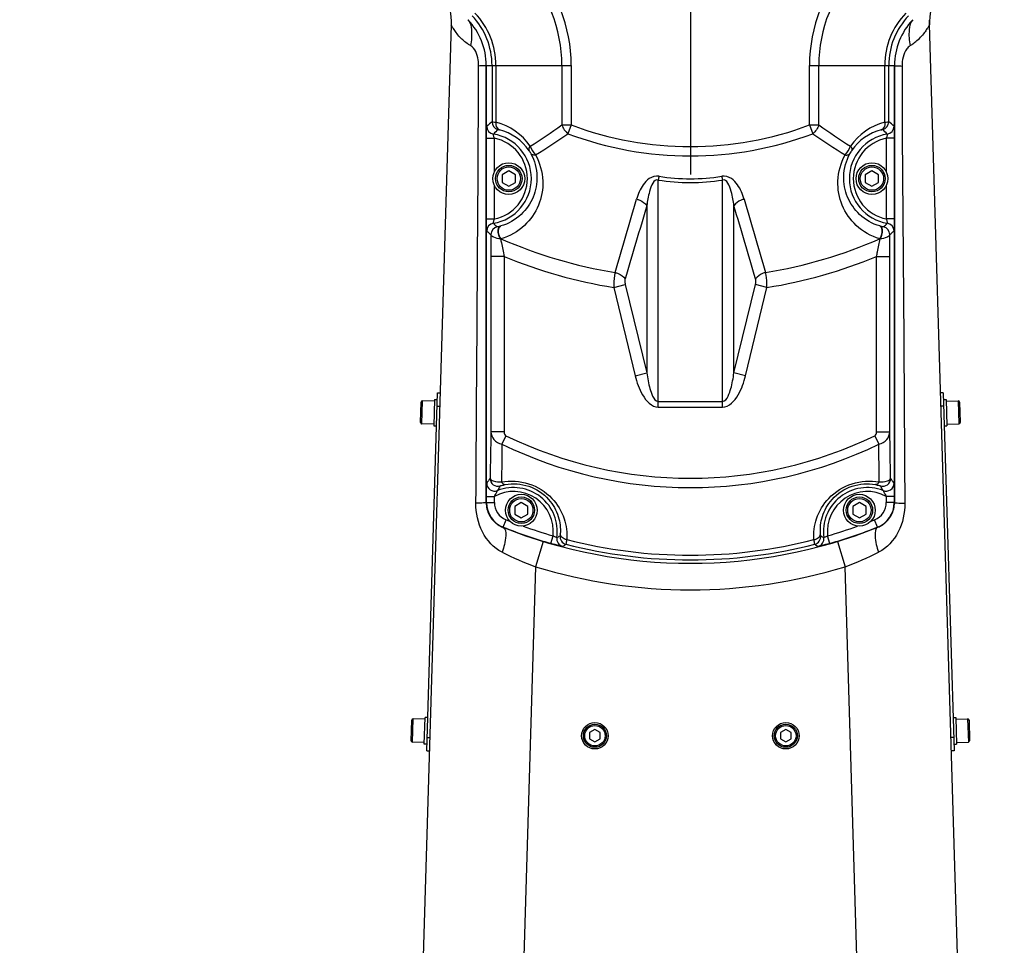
# Model space of a CAD drawing. Header units: millimetres. Extents: x 0 to 63602708652, y -107871309221 to 6308.
# Tile 58 of 74: x 4557 to 4928, y 4546 to 4895. Entities that reach past the tile are written whole.
import ezdxf

# ---------------------------------------------------------------- set-up
doc = ezdxf.new("R2010")
doc.units = ezdxf.units.MM
doc.header["$LTSCALE"] = 490.4625
doc.linetypes.add('CENTER', pattern=[0.6, 0.375, -0.075, 0.075, -0.075])
doc.layers.get('0').update_dxf_attribs({"linetype": 'CONTINUOUS'})
for name, color, linetype in [('10-1运动范围_DXF_CONTINUOUS_LINE', 7, 'CONTINUOUS'), ('204103000004_DXF_DIMENSION', 7, 'CONTINUOUS'), ('304102000114_DXF_AXIS', 7, 'CONTINUOUS'), ('304102000114_DXF_DIMENSION', 7, 'CONTINUOUS'), ('304102000114DXF_CONTINUOUS_LINE', 7, 'CONTINUOUS'), ('304102000115DXF_CONTINUOUS_LINE', 7, 'CONTINUOUS'), ('304103000063_DXF_DIMENSION', 7, 'CONTINUOUS'), ('304105000285DXF_CONTINUOUS_LINE', 7, 'CONTINUOUS'), ('304106000088DXF_CONTINUOUS_LINE', 7, 'CONTINUOUS'), ('501023000017DXF_CONTINUOUS_LINE', 7, 'CONTINUOUS'), ('501023000054DXF_CONTINUOUS_LINE', 7, 'CONTINUOUS'), ('501023000062DXF_CONTINUOUS_LINE', 7, 'CONTINUOUS'), ('504001000006DXF_CONTINUOUS_LINE', 7, 'CONTINUOUS'), ('504021000002DXF_CONTINUOUS_LINE', 7, 'CONTINUOUS')]:
    doc.layers.add(name, color=color, linetype=linetype)
doc.styles.get("Standard").update_dxf_attribs({"font": 'txt', "width": 0.7})
doc.dimstyles.new('DIMSTYLE_1', dxfattribs={"dimtxt": 75, "dimasz": 45, "dimexe": 2, "dimexo": 0.2, "dimgap": 2.5, "dimtad": 0, "dimtih": 1, "dimtoh": 1, "dimdec": 0, "dimdsep": 46, "dimtxsty": 'Standard', "dimblk": '_FILLED', "dimblk1": '_FILLED', "dimblk2": '_FILLED', "dimcen": 0.09, "dimclrt": 5, "dimazin": 2, "dimtfac": 1, "dimtdec": 0, "dimtofl": 0, "dimtmove": 0, "dimatfit": 3, "dimldrblk": '_FILLED', "dimfxl": 0, "dimtolj": 1, "dimarcsym": 0})
doc.dimstyles.new('DIMSTYLE_2', dxfattribs={"dimtxt": 75, "dimasz": 45, "dimexe": 2, "dimexo": 0.2, "dimgap": 2.5, "dimtad": 1, "dimdsep": 46, "dimtxsty": 'Standard', "dimblk": '_FILLED', "dimblk1": '_FILLED', "dimblk2": '_FILLED', "dimcen": 0.09, "dimclrt": 5, "dimazin": 2, "dimtp": 0.01, "dimtm": 0.01, "dimtfac": 1, "dimtofl": 0, "dimtmove": 0, "dimatfit": 3, "dimldrblk": '_FILLED', "dimfxl": 0, "dimtolj": 1, "dimarcsym": 0})
doc.dimstyles.new('DIMSTYLE_3', dxfattribs={"dimtxt": 75, "dimasz": 45, "dimexe": 2, "dimexo": 0.2, "dimgap": 2.5, "dimtad": 1, "dimdec": 0, "dimdsep": 46, "dimtxsty": 'Standard', "dimblk": '_FILLED', "dimblk1": '_FILLED', "dimblk2": '_FILLED', "dimcen": 0.09, "dimclrt": 5, "dimazin": 2, "dimtfac": 1, "dimtdec": 0, "dimtofl": 0, "dimtmove": 0, "dimatfit": 3, "dimldrblk": '_FILLED', "dimfxl": 0, "dimtolj": 1, "dimarcsym": 0})

# ---------------------------------------------------------------- blocks, each defined once
blk = doc.blocks.new('*D1')
at = {"layer": '304103000063_DXF_DIMENSION', "color": 2, "linetype": 'Continuous', "transparency": 16777216}
blk.add_line((4811.21, 5860.03), (6713.99, 5860.03), dxfattribs=at)
blk = doc.blocks.new('_FILLED')
at = {"color": 0, "linetype": 'ByBlock'}
blk.add_solid([(0, 0), (-1, 0.1667), (-1, -0.1667)], dxfattribs=at)
blk = doc.blocks.new('*D7')
at = {"layer": '204103000004_DXF_DIMENSION', "color": 2, "linetype": 'Continuous', "transparency": 16777216}
blk.add_line((4160.07, 5556.45), (6713.99, 5556.45), dxfattribs=at)
blk = doc.blocks.new('*D17')
at = {"layer": '304102000114_DXF_DIMENSION', "color": 2, "linetype": 'Continuous', "transparency": 16777216}
for p, q in [((4669.71, 4975.48), (4082.74, 4975.48)), ((4097.74, 4975.48), (4097.74, 4550.48)), ((4097.74, 4125.48), (4097.74, 4550.48)), ((4579.04, 4125.48), (4082.74, 4125.48))]:
    blk.add_line(p, q, dxfattribs=at)
at = {"layer": '304102000114_DXF_DIMENSION', "color": 2, "linetype": 'Continuous', "transparency": 16777216, "xscale": 45, "yscale": 45, "zscale": 45}
for p, rotation in [((4097.74, 4975.48), 90), ((4097.74, 4125.48), 270)]:
    blk.add_blockref('_FILLED', p, dxfattribs=dict(at, rotation=rotation))
blk = doc.blocks.new('*D19')
at = {"layer": '204103000004_DXF_DIMENSION', "color": 2, "linetype": 'Continuous', "transparency": 16777216}
for p, q in [((3490.16, 5249.78), (3490.16, 2545.47)), ((6544.26, 4123.98), (6544.26, 2545.47)), ((3490.16, 2560.47), (5017.21, 2560.47)), ((6544.26, 2560.47), (5017.21, 2560.47))]:
    blk.add_line(p, q, dxfattribs=at)
at = {"layer": '204103000004_DXF_DIMENSION', "color": 2, "linetype": 'Continuous', "transparency": 16777216, "xscale": 45, "yscale": 45, "zscale": 45, "rotation": 180}
blk.add_blockref('_FILLED', (3490.16, 2560.47), dxfattribs=at)
at = {"layer": '204103000004_DXF_DIMENSION', "color": 2, "linetype": 'Continuous', "transparency": 16777216, "xscale": 45, "yscale": 45, "zscale": 45}
blk.add_blockref('_FILLED', (6544.26, 2560.47), dxfattribs=at)
blk = doc.blocks.new('*D20')
at = {"layer": '204103000004_DXF_DIMENSION', "color": 2, "linetype": 'Continuous', "transparency": 16777216}
for p, q in [((4811.21, 5860.03), (7148.61, 5860.03)), ((7133.61, 5860.03), (7133.61, 4476.65)), ((7133.61, 3093.27), (7133.61, 4476.65)), ((5648.3, 3093.27), (7148.61, 3093.27))]:
    blk.add_line(p, q, dxfattribs=at)
at = {"layer": '204103000004_DXF_DIMENSION', "color": 2, "linetype": 'Continuous', "transparency": 16777216, "xscale": 45, "yscale": 45, "zscale": 45}
for p, rotation in [((7133.61, 5860.03), 90), ((7133.61, 3093.27), 270)]:
    blk.add_blockref('_FILLED', p, dxfattribs=dict(at, rotation=rotation))
blk = doc.blocks.new('*D24')
at = {"layer": '304102000114_DXF_DIMENSION', "color": 2, "linetype": 'Continuous', "transparency": 16777216}
for p, q in [((4509.71, 4494.8), (4509.71, 5977.41)), ((4809.71, 5115.48), (4809.71, 5977.41)), ((4509.71, 5962.41), (4659.71, 5962.41)), ((4809.71, 5962.41), (4659.71, 5962.41))]:
    blk.add_line(p, q, dxfattribs=at)
at = {"layer": '304102000114_DXF_DIMENSION', "color": 2, "linetype": 'Continuous', "transparency": 16777216, "xscale": 45, "yscale": 45, "zscale": 45, "rotation": 180}
blk.add_blockref('_FILLED', (4509.71, 5962.41), dxfattribs=at)
at = {"layer": '304102000114_DXF_DIMENSION', "color": 2, "linetype": 'Continuous', "transparency": 16777216, "xscale": 45, "yscale": 45, "zscale": 45}
blk.add_blockref('_FILLED', (4809.71, 5962.41), dxfattribs=at)

msp = doc.modelspace()

# ---------------------------------------------------------------- linework, layer by layer
at = {"layer": '10-1运动范围_DXF_CONTINUOUS_LINE', "color": 2, "linetype": 'Continuous'}
for centre, radius, start, end in [((4809.937, 4125.478), 1734.548, 349.530236, 139.530236), ((4158.799, 4671.848), 884.604, 341.078849, 139.078849)]:
    msp.add_arc(centre, radius, start, end, dxfattribs=at)
at = {"layer": '304102000114_DXF_AXIS', "color": 7, "linetype": 'CENTER'}
msp.add_line((4809.711, 4975.478), (4809.711, 4836.978), dxfattribs=at)
at = {"layer": '304102000114DXF_CONTINUOUS_LINE', "color": 7, "linetype": 'Continuous'}
msp.add_line((4719.448, 4893.502), (4699.939, 4242.296), dxfattribs=at)
at = {"layer": '304102000114DXF_CONTINUOUS_LINE', "color": 9, "linetype": 'Continuous'}
for p, q in [((4754.247, 4698.709), (4751.343, 4689.14)), ((4865.176, 4698.709), (4868.08, 4689.14)), ((4751.343, 4689.14), (4739.258, 4285.67)), ((4880.166, 4285.669), (4868.08, 4689.14))]:
    msp.add_line(p, q, dxfattribs=at)
at = {"layer": '304102000114DXF_CONTINUOUS_LINE', "color": 7, "linetype": 'Continuous'}
msp.add_lwpolyline([(4919.483, 4242.296), (4899.972, 4893.586), (4899.969, 4893.742), (4899.966, 4893.91), (4899.965, 4894.087), (4899.964, 4894.268), (4899.965, 4894.454), (4899.967, 4894.642), (4899.971, 4894.835), (4899.977, 4895.032), (4899.984, 4895.233), (4899.993, 4895.44)], dxfattribs=at)
msp.add_arc((4924.963, 4894.251), 25, 156.16164, 181.71592, dxfattribs=at)
at = {"layer": '304102000114DXF_CONTINUOUS_LINE', "color": 9, "linetype": 'Continuous'}
for centre, radius, start, end in [((4882.035, 4902.542), 19.979, 311.18656, 318.27711), ((4734.822, 4899.658), 16.165, 236.52027, 240.38559), ((4883.119, 4901.278), 18.313, 301.1392, 304.95593), ((4882.911, 4901.564), 18.667, 304.97661, 311.13962), ((4799.458, 4816.896), 136.516, 243.56348, 249.36256), ((4819.964, 4816.897), 136.517, 290.63747, 296.43649), ((4809.711, 4881.478), 201, 253.11867, 286.88133)]:
    msp.add_arc(centre, radius, start, end, dxfattribs=at)
at = {"layer": '304102000114DXF_CONTINUOUS_LINE', "color": 7, "linetype": 'Continuous'}
msp.add_open_spline([(4717.214, 4904.604), (4718.779, 4901.169), (4719.562, 4897.275), (4719.448, 4893.502)], degree=3, dxfattribs=at)
at = {"layer": '304102000114DXF_CONTINUOUS_LINE', "color": 9, "linetype": 'Continuous'}
for points, knots in [([(4725.796, 4895.389), (4726.714, 4894.428), (4727.43, 4890.852), (4727.173, 4887.587), (4726.834, 4885.604)], [0, 0, 0, 0, 0.397754, 1, 1, 1, 1]), ([(4893.626, 4895.389), (4892.701, 4894.42), (4891.949, 4890.851), (4892.233, 4887.576), (4892.589, 4885.604)], [0, 0, 0, 0, 0.4006605, 1, 1, 1, 1]), ([(4722.773, 4888.845), (4722.274, 4889.381), (4721.435, 4890.333), (4720.371, 4892.069), (4719.889, 4892.498), (4719.458, 4893.654), (4719.448, 4893.502)], [0, 0, 0, 0, 0.3828934, 0.7012308, 0.9204013, 1, 1, 1, 1]), ([(4899.975, 4893.502), (4899.956, 4893.636), (4899.584, 4892.608), (4899.125, 4892.22), (4898.16, 4890.633), (4897.397, 4889.75), (4896.947, 4889.245)], [0, 0, 0, 0, 0.0775394, 0.2936297, 0.6120689, 1, 1, 1, 1]), ([(4729.849, 4877.915), (4729.854, 4878.711), (4729.622, 4881.432), (4728.576, 4884.614), (4726.834, 4885.604)], [0, 0, 0, 0, 0.284497, 1, 1, 1, 1]), ([(4892.589, 4885.604), (4892.086, 4885.301), (4890.141, 4883.152), (4889.56, 4880.144), (4889.573, 4877.915)], [0, 0, 0, 0, 0.2083716, 1, 1, 1, 1]), ([(4732.711, 4878.129), (4732.711, 4877.878), (4731.171, 4878.217), (4730.556, 4877.937), (4729.849, 4877.915)], [0, 0, 0, 0, 0.2617062, 1, 1, 1, 1]), ([(4886.711, 4878.129), (4886.702, 4877.879), (4888.264, 4878.217), (4888.866, 4877.937), (4889.573, 4877.915)], [0, 0, 0, 0, 0.2610234, 1, 1, 1, 1]), ([(4889.573, 4877.915), (4889.536, 4850.455), (4890.191, 4795.535), (4890.43, 4740.614), (4890.601, 4713.153)], [0, 0, 0, 0, 0.4999846, 1, 1, 1, 1]), ([(4732.711, 4713.336), (4732.711, 4713.247), (4732.169, 4713.339), (4731.603, 4713.177), (4730.288, 4713.204), (4729.366, 4713.162), (4728.822, 4713.153)], [0, 0, 0, 0, 0.0679985, 0.2646662, 0.5810489, 1, 1, 1, 1]), ([(4886.711, 4713.336), (4886.711, 4713.247), (4887.253, 4713.339), (4887.82, 4713.177), (4889.134, 4713.204), (4890.057, 4713.162), (4890.601, 4713.153)], [0, 0, 0, 0, 0.0679985, 0.2646662, 0.5810489, 1, 1, 1, 1]), ([(4738.681, 4694.655), (4735.507, 4696.232), (4730.288, 4702.072), (4728.799, 4709.444), (4728.822, 4713.153)], [0, 0, 0, 0, 0.4886466, 1, 1, 1, 1]), ([(4890.601, 4713.153), (4890.624, 4709.444), (4889.135, 4702.072), (4883.916, 4696.232), (4880.742, 4694.655)], [0, 0, 0, 0, 0.5113535, 1, 1, 1, 1]), ([(4739.01, 4704.046), (4740.033, 4703.638), (4740.222, 4699.359), (4739.396, 4696.665), (4738.681, 4694.655)], [0, 0, 0, 0, 0.3404962, 1, 1, 1, 1]), ([(4880.413, 4704.046), (4879.39, 4703.638), (4879.2, 4699.359), (4880.026, 4696.665), (4880.742, 4694.655)], [0, 0, 0, 0, 0.3404962, 1, 1, 1, 1])]:
    msp.add_open_spline(points, degree=3, knots=knots, dxfattribs=at)
for points in [[(4725.905, 4886.175), (4724.76, 4886.931), (4723.707, 4887.841), (4722.773, 4888.845)], [(4728.822, 4713.153), (4729.164, 4768.073), (4729.615, 4822.993), (4729.849, 4877.915)]]:
    msp.add_open_spline(points, degree=3, dxfattribs=at)
at = {"layer": '304102000115DXF_CONTINUOUS_LINE', "color": 7, "linetype": 'Continuous'}
for p, q in [((4732.711, 4713.335), (4732.711, 4878.129)), ((4886.711, 4878.129), (4886.711, 4713.335))]:
    msp.add_line(p, q, dxfattribs=at)
at = {"layer": '304102000115DXF_CONTINUOUS_LINE', "color": 9, "linetype": 'Continuous'}
for p, q in [((4732.711, 4878.129), (4764.784, 4878.129)), ((4734.897, 4878.129), (4734.897, 4856.896)), ((4736.36, 4878.129), (4736.36, 4856.771)), ((4761.248, 4878.129), (4761.247, 4855.699)), ((4764.784, 4878.129), (4764.782, 4855.699)), ((4854.64, 4855.699), (4854.639, 4878.129)), ((4854.639, 4878.129), (4886.711, 4878.129)), ((4858.176, 4855.699), (4858.175, 4878.129)), ((4883.062, 4856.771), (4883.063, 4878.129)), ((4884.526, 4856.896), (4884.526, 4878.129)), ((4761.247, 4855.699), (4764.782, 4855.699)), ((4764.782, 4855.699), (4763.541, 4852.388)), ((4854.64, 4855.699), (4855.882, 4852.388)), ((4854.64, 4855.699), (4858.176, 4855.699)), ((4732.808, 4820.264), (4732.808, 4850.692)), ((4732.808, 4850.692), (4735.808, 4850.692)), ((4735.808, 4838.07), (4735.808, 4850.693)), ((4883.615, 4850.693), (4883.615, 4838.07)), ((4886.614, 4850.692), (4883.615, 4850.692)), ((4886.614, 4850.692), (4886.614, 4820.264)), ((4735.808, 4820.264), (4735.808, 4832.887)), ((4797.598, 4749.37), (4797.598, 4834.96)), ((4821.825, 4749.37), (4821.825, 4834.96)), ((4883.615, 4832.887), (4883.615, 4820.264)), ((4793.268, 4825.264), (4793.268, 4762.258)), ((4826.155, 4762.258), (4826.155, 4825.264)), ((4732.808, 4820.264), (4735.808, 4820.264)), ((4738.239, 4817.625), (4738.096, 4817.584)), ((4881.327, 4817.584), (4881.184, 4817.625)), ((4886.614, 4820.264), (4883.615, 4820.264)), ((4738.273, 4812.818), (4738.118, 4812.798)), ((4881.304, 4812.798), (4881.15, 4812.818)), ((4734.458, 4806.161), (4734.458, 4739.986)), ((4739.458, 4806.161), (4734.458, 4806.161)), ((4739.458, 4806.161), (4739.458, 4739.986)), ((4879.965, 4739.986), (4879.965, 4806.161)), ((4879.965, 4806.161), (4884.964, 4806.161)), ((4884.964, 4739.986), (4884.964, 4806.161)), ((4780.824, 4794.455), (4785.154, 4795.512)), ((4785.154, 4795.512), (4793.268, 4762.258)), ((4826.155, 4762.258), (4834.269, 4795.512)), ((4838.599, 4794.455), (4834.269, 4795.512)), ((4780.824, 4794.455), (4788.938, 4761.201)), ((4830.485, 4761.201), (4838.599, 4794.455)), ((4788.938, 4761.201), (4793.268, 4762.258)), ((4830.485, 4761.201), (4826.155, 4762.258)), ((4797.598, 4751.483), (4821.825, 4751.483)), ((4797.598, 4749.37), (4821.825, 4749.37)), ((4739.458, 4739.986), (4734.458, 4739.986)), ((4879.965, 4739.986), (4884.964, 4739.986)), ((4740.136, 4738.589), (4738.588, 4735.41)), ((4879.287, 4738.589), (4880.835, 4735.41)), ((4732.808, 4713.4), (4732.711, 4713.335)), ((4732.808, 4713.4), (4732.808, 4715.716)), ((4732.808, 4715.716), (4735.808, 4715.716)), ((4732.808, 4713.4), (4735.808, 4713.4)), ((4735.808, 4713.4), (4735.808, 4715.717)), ((4883.615, 4715.716), (4883.615, 4713.4)), ((4886.614, 4715.716), (4883.615, 4715.716)), ((4886.614, 4713.4), (4883.615, 4713.4)), ((4886.614, 4715.716), (4886.614, 4713.4)), ((4886.614, 4713.4), (4886.711, 4713.335)), ((4739.109, 4704.111), (4740.218, 4706.898)), ((4880.314, 4704.111), (4879.204, 4706.898)), ((4739.109, 4704.111), (4739.009, 4704.046)), ((4880.314, 4704.111), (4880.414, 4704.046)), ((4757.09, 4697.971), (4757.916, 4700.854)), ((4862.333, 4697.971), (4861.506, 4700.854))]:
    msp.add_line(p, q, dxfattribs=at)
for centre, radius, start, end in [((4707.711, 4878.129), 53.538, 360, 43.66374), ((4707.711, 4878.129), 57.074, 360, 43.66374), ((4911.711, 4878.129), 57.074, 136.33626, 180), ((4911.711, 4878.129), 53.538, 136.33626, 180), ((4707.711, 4878.129), 27.185, 0, 43.66374), ((4707.711, 4878.129), 28.649, 360, 43.66374), ((4911.711, 4878.129), 28.649, 136.33626, 180), ((4911.711, 4878.129), 27.185, 136.33626, 180), ((4775.892, 4804.743), 66.337, 128.16894, 130.41367), ((4735.886, 4855.252), 3.001, 180.01721, 260.86402), ((4737.897, 4856.897), 3.001, 180.0139, 256.3739), ((4730.974, 4835.474), 21.967, 33.68035, 75.8071), ((4487.674, 5250.685), 480.475, 302.98503, 304.70697), ((4809.711, 4975.478), 127.929, 249.43913, 290.56087), ((5131.748, 5250.686), 480.475, 235.29315, 237.0151), ((4888.444, 4835.48), 21.96, 104.18583, 146.32665), ((4881.525, 4856.897), 3.001, 283.62418, 359.9844), ((4883.537, 4855.251), 3.001, 279.13666, 359.98488), ((4843.531, 4804.743), 66.337, 49.58633, 51.83106), ((4771.349, 4816.244), 50.901, 132.15104, 134.91648), ((4732.711, 4835.478), 17.026, 279.11877, 80.88123), ((4733.096, 4835.476), 18.967, 33.76963, 75.95987), ((4479.907, 5273.416), 507.653, 302.31798, 303.96697), ((4809.711, 4975.478), 131.464, 249.43913, 290.56087), ((5139.514, 5273.418), 507.655, 236.03331, 237.68229), ((4886.711, 4835.478), 17.026, 99.11877, 260.88123), ((4886.326, 4835.477), 18.965, 104.03764, 146.23285), ((4848.073, 4816.244), 50.901, 45.08352, 47.84896), ((4732.711, 4835.478), 15.526, 281.50393, 78.49607), ((4886.711, 4835.478), 15.526, 101.50393, 258.49607), ((4809.711, 4909.998), 74.57, 260.88428, 279.11572), ((4809.711, 4911.345), 77.34, 260.98903, 279.01097), ((-5156.644, 7730.039), 10360.873, 343.573304, 343.7323948), ((14776.067, 7730.039), 10360.872, 196.2676052, 196.426696), ((4735.886, 4815.705), 3.001, 99.13666, 179.98488), ((4770.822, 4854.168), 50.143, 225.07084, 227.33013), ((4848.601, 4854.168), 50.143, 312.66986, 314.92915), ((4883.537, 4815.705), 3.001, 0.01721, 80.86402), ((4775.32, 4865.526), 65.443, 229.57692, 231.41009), ((5430.025, 4806.668), 695.566, 179.36524, 180.041788), ((4737.501, 4814.373), 3.001, 102.80146, 179.98439), ((4881.921, 4814.373), 3.001, 0.01814, 77.20057), ((4844.102, 4865.526), 65.443, 308.58991, 310.42308), ((4115.187, 4806.284), 769.778, 359.990824, 0.602148), ((4809.711, 4975.478), 177.657, 246.28956, 260.8047), ((4809.711, 4975.478), 177.657, 279.1953, 293.71044), ((4809.711, 4975.478), 183.314, 247.46529, 260.93325), ((4809.711, 4975.478), 183.314, 279.06675, 292.53472), ((4809.711, 4881.478), 158.929, 244.03778, 295.96222), ((4809.711, 4881.478), 162.464, 244.03777, 295.96223), ((4773.838, 4692.702), 49.611, 143.07239, 145.63701), ((4737.18, 4722.51), 3.001, 180.04192, 286.14735), ((4882.242, 4722.51), 3.001, 253.85532, 359.95887), ((4845.585, 4692.702), 49.611, 34.36298, 36.92762), ((4735.887, 4720.706), 3.001, 180.04695, 291.26836), ((4742.982, 4702.514), 15.026, 353.65876, 118.52089), ((4772.942, 4697.316), 41.445, 147.42975, 150.20636), ((4742.982, 4702.514), 16.526, 351.80879, 111.31531), ((4876.44, 4702.514), 16.526, 68.68469, 188.19121), ((4876.44, 4702.514), 15.026, 61.47892, 186.34124), ((4846.48, 4697.316), 41.445, 29.79365, 32.57025), ((4883.536, 4720.706), 3.001, 248.73165, 359.95307), ((4742.808, 4713.401), 10, 180.0061, 248.28854), ((4742.807, 4713.401), 6.999, 180.00273, 248.29191), ((4876.615, 4713.401), 6.999, 291.70809, 359.99727), ((4876.614, 4713.401), 10, 291.71146, 359.9939), ((4809.711, 4881.478), 187.904, 248.29464, 248.73354), ((4809.711, 4881.478), 187.904, 291.26645, 291.70536), ((4809.711, 4881.478), 190.903, 248.29464, 253.99947), ((4809.711, 4881.478), 187.904, 250.38036, 253.99947), ((4809.711, 4881.478), 187.904, 286.00053, 289.61963), ((4809.711, 4881.478), 190.903, 286.00053, 291.70536), ((4762.31, 4699.733), 3.001, 171.82739, 255.36538), ((4738.519, 4737.837), 43.048, 298.92536, 300.77626), ((4763.533, 4700.57), 3.001, 174.61024, 255.663), ((4809.711, 4881.478), 187.953, 255.64308, 284.35692), ((4855.89, 4700.57), 3.001, 284.33623, 5.38778), ((4857.113, 4699.733), 3.001, 284.63641, 8.17295), ((4880.904, 4737.837), 43.048, 239.22374, 241.07464), ((4731.204, 4743.289), 55.493, 303.15341, 304.69446), ((4809.711, 4881.478), 189.71, 255.68029, 284.31971), ((4888.219, 4743.289), 55.493, 235.30554, 236.84659)]:
    msp.add_arc(centre, radius, start, end, dxfattribs=at)
at = {"layer": '304102000115DXF_CONTINUOUS_LINE', "color": 7, "linetype": 'Continuous'}
for centre, radius, start, end in [((4707.711, 4878.129), 25, 0, 43.66374), ((4911.711, 4878.129), 25, 136.33626, 180), ((4742.751, 4713.339), 10.04, 180.0275, 193.57836), ((4876.671, 4713.339), 10.04, 346.42365, 359.97251), ((4742.735, 4713.344), 10.025, 193.62444, 207.29887), ((4876.688, 4713.344), 10.025, 332.70973, 346.37764), ((4742.747, 4713.36), 10.044, 207.35119, 222.2003), ((4742.725, 4713.352), 10.021, 222.24911, 234.65699), ((4876.695, 4713.354), 10.025, 305.349, 319.01916), ((4876.678, 4713.358), 10.04, 319.06641, 332.6625), ((4742.73, 4713.371), 10.04, 234.69865, 248.24634), ((4809.711, 4881.478), 191, 248.27383, 291.72617), ((4876.693, 4713.371), 10.04, 291.75366, 305.30297)]:
    msp.add_arc(centre, radius, start, end, dxfattribs=at)
at = {"layer": '304102000115DXF_CONTINUOUS_LINE', "color": 9, "linetype": 'Continuous'}
for points, knots in [([(4732.808, 4850.692), (4732.808, 4851.265), (4732.832, 4852.317), (4732.773, 4853.755), (4732.942, 4854.617), (4732.791, 4855.171), (4732.885, 4855.251)], [0, 0, 0, 0, 0.3769627, 0.6994256, 0.9185953, 1, 1, 1, 1]), ([(4734.897, 4856.896), (4735.023, 4856.937), (4735.526, 4856.794), (4736.005, 4856.807), (4736.36, 4856.771)], [0, 0, 0, 0, 0.2708855, 1, 1, 1, 1]), ([(4736.36, 4856.771), (4736.319, 4856.443), (4736.278, 4855.359), (4736.953, 4854.092), (4737.697, 4853.876)], [0, 0, 0, 0, 0.2992838, 1, 1, 1, 1]), ([(4883.062, 4856.771), (4883.104, 4856.443), (4883.145, 4855.359), (4882.47, 4854.092), (4881.726, 4853.876)], [0, 0, 0, 0, 0.2992818, 1, 1, 1, 1]), ([(4883.062, 4856.771), (4883.418, 4856.807), (4883.897, 4856.794), (4884.4, 4856.937), (4884.526, 4856.896)], [0, 0, 0, 0, 0.7291145, 1, 1, 1, 1]), ([(4886.537, 4855.251), (4886.632, 4855.171), (4886.481, 4854.617), (4886.65, 4853.755), (4886.59, 4852.317), (4886.615, 4851.265), (4886.614, 4850.692)], [0, 0, 0, 0, 0.0814045, 0.3005742, 0.6230374, 1, 1, 1, 1]), ([(4735.808, 4850.693), (4735.679, 4851.048), (4735.477, 4851.587), (4735.476, 4852.027), (4735.365, 4852.277), (4735.41, 4852.289)], [0, 0, 0, 0, 0.687817, 0.9154515, 1, 1, 1, 1]), ([(4737.191, 4853.981), (4737.224, 4854.011), (4737.422, 4853.9), (4737.573, 4853.907), (4737.697, 4853.876)], [0, 0, 0, 0, 0.2610882, 1, 1, 1, 1]), ([(4881.726, 4853.876), (4881.849, 4853.907), (4882, 4853.9), (4882.199, 4854.011), (4882.232, 4853.981)], [0, 0, 0, 0, 0.7389117, 1, 1, 1, 1]), ([(4884.013, 4852.289), (4884.058, 4852.277), (4883.947, 4852.027), (4883.945, 4851.587), (4883.744, 4851.048), (4883.615, 4850.693)], [0, 0, 0, 0, 0.0845507, 0.3121865, 1, 1, 1, 1]), ([(4749.253, 4847.658), (4749.142, 4847.51), (4748.832, 4847.046), (4748.659, 4846.352), (4748.863, 4846.018)], [0, 0, 0, 0, 0.3213266, 1, 1, 1, 1]), ([(4870.169, 4847.658), (4870.281, 4847.51), (4870.591, 4847.046), (4870.763, 4846.352), (4870.56, 4846.018)], [0, 0, 0, 0, 0.3212978, 1, 1, 1, 1]), ([(4749.552, 4844.877), (4750.955, 4842.288), (4752.47, 4836.651), (4750.906, 4828.324), (4746.11, 4821.354), (4741.05, 4818.456), (4738.239, 4817.625)], [0, 0, 0, 0, 0.2636452, 0.5001322, 0.7375799, 1, 1, 1, 1]), ([(4751.308, 4844.401), (4752.952, 4841.429), (4754.794, 4834.912), (4753.042, 4825.195), (4747.423, 4817.087), (4741.524, 4813.763), (4738.273, 4812.818)], [0, 0, 0, 0, 0.2618008, 0.4999048, 0.7390051, 1, 1, 1, 1]), ([(4748.863, 4846.018), (4749.026, 4845.775), (4749.22, 4845.476), (4749.391, 4845.16), (4749.411, 4845.099)], [0, 0, 0, 0, 0.8210497, 1, 1, 1, 1]), ([(4751.308, 4844.401), (4751.113, 4844.369), (4750.511, 4844.308), (4749.77, 4844.511), (4749.552, 4844.877)], [0, 0, 0, 0, 0.3163021, 1, 1, 1, 1]), ([(4881.15, 4812.818), (4877.899, 4813.763), (4872, 4817.087), (4866.381, 4825.194), (4864.629, 4834.911), (4866.47, 4841.429), (4868.115, 4844.401)], [0, 0, 0, 0, 0.2609775, 0.5000703, 0.7381623, 1, 1, 1, 1]), ([(4881.184, 4817.625), (4878.373, 4818.456), (4873.313, 4821.353), (4868.517, 4828.323), (4866.953, 4836.65), (4868.467, 4842.287), (4869.871, 4844.877)], [0, 0, 0, 0, 0.2624039, 0.4998444, 0.736321, 1, 1, 1, 1]), ([(4868.115, 4844.401), (4868.31, 4844.369), (4868.912, 4844.308), (4869.653, 4844.511), (4869.871, 4844.877)], [0, 0, 0, 0, 0.316307, 1, 1, 1, 1]), ([(4869.871, 4844.877), (4870.01, 4845.134), (4870.186, 4845.452), (4870.391, 4845.753), (4870.438, 4845.806)], [0, 0, 0, 0, 0.8061571, 1, 1, 1, 1]), ([(4797.897, 4836.369), (4796.643, 4836.573), (4794.111, 4835.868), (4791.176, 4832.548), (4789.979, 4829.631), (4789.419, 4827.71)], [0, 0, 0, 0, 0.2916624, 0.540663, 1, 1, 1, 1]), ([(4830.004, 4827.71), (4829.443, 4829.631), (4828.247, 4832.548), (4825.311, 4835.869), (4822.78, 4836.573), (4821.525, 4836.369)], [0, 0, 0, 0, 0.4593312, 0.7083447, 1, 1, 1, 1]), ([(4797.598, 4834.96), (4795.891, 4835.504), (4793.934, 4829.962), (4793.511, 4827.091), (4793.268, 4825.264)], [0, 0, 0, 0, 0.492912, 1, 1, 1, 1]), ([(4826.155, 4825.264), (4825.911, 4827.091), (4825.489, 4829.962), (4823.531, 4835.504), (4821.825, 4834.96)], [0, 0, 0, 0, 0.5071407, 1, 1, 1, 1]), ([(4789.419, 4827.71), (4789.819, 4827.624), (4791.288, 4827.173), (4792.65, 4826.21), (4793.268, 4825.264)], [0, 0, 0, 0, 0.2660626, 1, 1, 1, 1]), ([(4830.004, 4827.71), (4829.603, 4827.624), (4828.135, 4827.173), (4826.773, 4826.21), (4826.155, 4825.264)], [0, 0, 0, 0, 0.2660626, 1, 1, 1, 1]), ([(4732.885, 4815.706), (4732.791, 4815.786), (4732.942, 4816.34), (4732.773, 4817.202), (4732.832, 4818.64), (4732.808, 4819.691), (4732.808, 4820.264)], [0, 0, 0, 0, 0.0814045, 0.3005742, 0.6230374, 1, 1, 1, 1]), ([(4735.41, 4818.668), (4735.365, 4818.68), (4735.476, 4818.93), (4735.477, 4819.37), (4735.679, 4819.909), (4735.808, 4820.264)], [0, 0, 0, 0, 0.0845507, 0.3121865, 1, 1, 1, 1]), ([(4738.096, 4817.584), (4737.794, 4817.497), (4737.418, 4817.51), (4736.922, 4817.22), (4736.837, 4817.299)], [0, 0, 0, 0, 0.7297774, 1, 1, 1, 1]), ([(4738.118, 4812.797), (4737.83, 4813.214), (4737.153, 4814.594), (4736.997, 4817.219), (4738.096, 4817.584)], [0, 0, 0, 0, 0.3040975, 1, 1, 1, 1]), ([(4738.273, 4812.818), (4737.977, 4813.229), (4737.268, 4814.612), (4737.133, 4817.25), (4738.239, 4817.625)], [0, 0, 0, 0, 0.3027631, 1, 1, 1, 1]), ([(4881.15, 4812.818), (4881.446, 4813.229), (4882.155, 4814.612), (4882.289, 4817.25), (4881.184, 4817.625)], [0, 0, 0, 0, 0.3027632, 1, 1, 1, 1]), ([(4881.305, 4812.798), (4881.592, 4813.214), (4882.27, 4814.594), (4882.425, 4817.219), (4881.327, 4817.584)], [0, 0, 0, 0, 0.3040977, 1, 1, 1, 1]), ([(4882.586, 4817.299), (4882.501, 4817.22), (4882.005, 4817.51), (4881.629, 4817.497), (4881.327, 4817.584)], [0, 0, 0, 0, 0.2702226, 1, 1, 1, 1]), ([(4883.615, 4820.264), (4883.744, 4819.909), (4883.945, 4819.37), (4883.947, 4818.93), (4884.058, 4818.68), (4884.013, 4818.668)], [0, 0, 0, 0, 0.687817, 0.9154515, 1, 1, 1, 1]), ([(4886.614, 4820.264), (4886.615, 4819.691), (4886.59, 4818.64), (4886.65, 4817.202), (4886.481, 4816.34), (4886.632, 4815.786), (4886.537, 4815.706)], [0, 0, 0, 0, 0.3769627, 0.6994256, 0.9185953, 1, 1, 1, 1]), ([(4738.118, 4812.797), (4737.234, 4812.846), (4735.985, 4813.016), (4734.525, 4813.896), (4734.501, 4814.374)], [0, 0, 0, 0, 0.6490347, 1, 1, 1, 1]), ([(4884.922, 4814.374), (4884.898, 4813.896), (4883.438, 4813.016), (4882.188, 4812.846), (4881.304, 4812.797)], [0, 0, 0, 0, 0.3509653, 1, 1, 1, 1]), ([(4738.118, 4812.798), (4738.217, 4812.3), (4738.659, 4810.087), (4739.11, 4807.876), (4739.458, 4806.161)], [0, 0, 0, 0, 0.2246399, 1, 1, 1, 1]), ([(4879.965, 4806.161), (4880.085, 4806.753), (4880.533, 4808.965), (4880.983, 4811.176), (4881.304, 4812.798)], [0, 0, 0, 0, 0.2674483, 1, 1, 1, 1]), ([(4781.322, 4800.105), (4781.238, 4799.708), (4780.926, 4797.84), (4780.827, 4795.942), (4780.824, 4794.455)], [0, 0, 0, 0, 0.214369, 1, 1, 1, 1]), ([(4781.322, 4800.105), (4781.714, 4800.015), (4783.153, 4799.556), (4784.481, 4798.601), (4785.087, 4797.671)], [0, 0, 0, 0, 0.2660999, 1, 1, 1, 1]), ([(4838.101, 4800.105), (4837.708, 4800.015), (4836.27, 4799.556), (4834.942, 4798.601), (4834.336, 4797.671)], [0, 0, 0, 0, 0.2660999, 1, 1, 1, 1]), ([(4838.599, 4794.455), (4838.598, 4794.977), (4838.553, 4796.868), (4838.384, 4798.764), (4838.101, 4800.105)], [0, 0, 0, 0, 0.2760161, 1, 1, 1, 1]), ([(4785.087, 4797.671), (4785.043, 4797.522), (4784.918, 4796.804), (4785.019, 4796.065), (4785.154, 4795.512)], [0, 0, 0, 0, 0.2144321, 1, 1, 1, 1]), ([(4834.269, 4795.512), (4834.316, 4795.705), (4834.455, 4796.412), (4834.485, 4797.168), (4834.336, 4797.671)], [0, 0, 0, 0, 0.2756116, 1, 1, 1, 1]), ([(4793.268, 4762.258), (4793.535, 4760.266), (4794.107, 4757.195), (4795.274, 4753.637), (4796.62, 4751.482), (4797.598, 4751.483)], [0, 0, 0, 0, 0.503216, 0.7551572, 1, 1, 1, 1]), ([(4821.825, 4751.483), (4822.803, 4751.482), (4824.148, 4753.637), (4825.315, 4757.194), (4825.888, 4760.266), (4826.155, 4762.258)], [0, 0, 0, 0, 0.2448174, 0.4967677, 1, 1, 1, 1]), ([(4788.938, 4761.201), (4789.552, 4758.684), (4790.944, 4754.032), (4795.111, 4749.367), (4797.598, 4749.37)], [0, 0, 0, 0, 0.5102295, 1, 1, 1, 1]), ([(4821.825, 4749.37), (4824.312, 4749.367), (4828.479, 4754.032), (4829.871, 4758.684), (4830.485, 4761.201)], [0, 0, 0, 0, 0.4897673, 1, 1, 1, 1]), ([(4734.458, 4739.986), (4734.472, 4738.975), (4735.441, 4736.794), (4737.474, 4735.715), (4738.588, 4735.41)], [0, 0, 0, 0, 0.4668501, 1, 1, 1, 1]), ([(4880.835, 4735.41), (4881.949, 4735.715), (4883.982, 4736.794), (4884.951, 4738.975), (4884.964, 4739.986)], [0, 0, 0, 0, 0.5331499, 1, 1, 1, 1]), ([(4734.179, 4722.508), (4734.209, 4721.998), (4736.052, 4721.153), (4737.446, 4721.167), (4738.498, 4721.155)], [0, 0, 0, 0, 0.3268982, 1, 1, 1, 1]), ([(4738.497, 4721.155), (4738.591, 4720.992), (4738.901, 4720.516), (4739.484, 4720.082), (4739.878, 4720.139)], [0, 0, 0, 0, 0.3201006, 1, 1, 1, 1]), ([(4738.498, 4721.155), (4741.84, 4721.757), (4749.01, 4721.283), (4757.686, 4715.816), (4762.539, 4707.791), (4763.283, 4702.04), (4763.106, 4699.396)], [0, 0, 0, 0, 0.2718086, 0.5492654, 0.7878314, 1, 1, 1, 1]), ([(4856.316, 4699.396), (4856.14, 4702.04), (4856.884, 4707.791), (4861.737, 4715.817), (4870.413, 4721.284), (4877.584, 4721.757), (4880.926, 4721.155)], [0, 0, 0, 0, 0.212169, 0.4507365, 0.728199, 1, 1, 1, 1]), ([(4880.926, 4721.155), (4880.832, 4720.992), (4880.521, 4720.516), (4879.939, 4720.082), (4879.544, 4720.139)], [0, 0, 0, 0, 0.3201407, 1, 1, 1, 1]), ([(4880.926, 4721.155), (4881.977, 4721.167), (4883.372, 4721.153), (4885.214, 4721.998), (4885.243, 4722.508)], [0, 0, 0, 0, 0.6730778, 1, 1, 1, 1]), ([(4732.808, 4715.716), (4732.808, 4716.321), (4732.826, 4717.452), (4732.785, 4718.989), (4732.922, 4720.001), (4732.802, 4720.582), (4732.885, 4720.704)], [0, 0, 0, 0, 0.3634271, 0.683716, 0.9110356, 1, 1, 1, 1]), ([(4735.808, 4715.717), (4736.063, 4716.16), (4736.385, 4716.818), (4736.806, 4717.511), (4736.891, 4717.847), (4736.975, 4717.909)], [0, 0, 0, 0, 0.617297, 0.8731716, 1, 1, 1, 1]), ([(4738.015, 4719.627), (4738.103, 4719.765), (4738.865, 4719.803), (4739.405, 4720.05), (4739.878, 4720.139)], [0, 0, 0, 0, 0.2537828, 1, 1, 1, 1]), ([(4879.544, 4720.139), (4880.017, 4720.05), (4880.558, 4719.803), (4881.319, 4719.765), (4881.408, 4719.627)], [0, 0, 0, 0, 0.7462183, 1, 1, 1, 1]), ([(4882.447, 4717.909), (4882.53, 4717.848), (4882.616, 4717.514), (4883.036, 4716.822), (4883.359, 4716.161), (4883.615, 4715.716)], [0, 0, 0, 0, 0.1241182, 0.3806627, 1, 1, 1, 1]), ([(4886.537, 4720.704), (4886.621, 4720.581), (4886.501, 4720.001), (4886.638, 4718.989), (4886.596, 4717.452), (4886.614, 4716.321), (4886.614, 4715.716)], [0, 0, 0, 0, 0.089019, 0.3162309, 0.6365069, 1, 1, 1, 1]), ([(4759.34, 4700.16), (4759.316, 4700.122), (4759.112, 4700.262), (4758.687, 4700.356), (4758.223, 4700.652), (4757.916, 4700.854)], [0, 0, 0, 0, 0.0826715, 0.3066438, 1, 1, 1, 1]), ([(4760.637, 4701.604), (4760.623, 4701.418), (4760.546, 4701.208), (4760.602, 4700.885), (4760.546, 4700.852)], [0, 0, 0, 0, 0.7393841, 1, 1, 1, 1]), ([(4763.106, 4699.395), (4762.46, 4699.498), (4761.294, 4699.917), (4760.619, 4701.084), (4760.637, 4701.604)], [0, 0, 0, 0, 0.5574358, 1, 1, 1, 1]), ([(4763.107, 4699.396), (4763.039, 4698.973), (4762.863, 4698.432), (4762.888, 4697.788), (4762.79, 4697.663)], [0, 0, 0, 0, 0.7292211, 1, 1, 1, 1]), ([(4856.316, 4699.395), (4856.963, 4699.498), (4858.129, 4699.917), (4858.803, 4701.084), (4858.786, 4701.604)], [0, 0, 0, 0, 0.5574361, 1, 1, 1, 1]), ([(4856.633, 4697.663), (4856.535, 4697.788), (4856.559, 4698.432), (4856.383, 4698.973), (4856.316, 4699.396)], [0, 0, 0, 0, 0.2707789, 1, 1, 1, 1]), ([(4858.877, 4700.852), (4858.82, 4700.885), (4858.876, 4701.208), (4858.799, 4701.418), (4858.786, 4701.604)], [0, 0, 0, 0, 0.2606159, 1, 1, 1, 1]), ([(4861.506, 4700.854), (4861.2, 4700.652), (4860.735, 4700.356), (4860.311, 4700.262), (4860.106, 4700.122), (4860.083, 4700.16)], [0, 0, 0, 0, 0.6933505, 0.9173249, 1, 1, 1, 1]), ([(4761.551, 4696.83), (4761.446, 4696.76), (4760.944, 4697.045), (4760.053, 4697.11), (4758.67, 4697.547), (4757.644, 4697.812), (4757.09, 4697.971)], [0, 0, 0, 0, 0.0823211, 0.3025613, 0.6247349, 1, 1, 1, 1]), ([(4862.333, 4697.971), (4861.779, 4697.812), (4860.753, 4697.547), (4859.369, 4697.11), (4858.478, 4697.045), (4857.977, 4696.76), (4857.871, 4696.83)], [0, 0, 0, 0, 0.3752642, 0.6974385, 0.9176782, 1, 1, 1, 1])]:
    msp.add_open_spline(points, degree=3, knots=knots, dxfattribs=at)
for points in [[(4761.247, 4855.699), (4761.702, 4854.436), (4762.497, 4853.233), (4763.541, 4852.388)], [(4858.176, 4855.699), (4857.721, 4854.436), (4856.926, 4853.233), (4855.882, 4852.388)], [(4749.254, 4847.656), (4749.779, 4846.485), (4750.475, 4845.377), (4751.308, 4844.401)], [(4868.115, 4844.401), (4868.948, 4845.377), (4869.644, 4846.485), (4870.169, 4847.656)], [(4797.897, 4836.369), (4797.787, 4835.902), (4797.69, 4835.431), (4797.598, 4834.96)], [(4821.525, 4836.369), (4821.635, 4835.902), (4821.733, 4835.431), (4821.825, 4834.96)], [(4793.268, 4825.264), (4790.55, 4816.064), (4787.822, 4806.866), (4785.087, 4797.671)], [(4834.336, 4797.671), (4831.601, 4806.866), (4828.873, 4816.064), (4826.155, 4825.264)], [(4734.458, 4739.986), (4734.366, 4734.16), (4734.273, 4728.334), (4734.179, 4722.508)], [(4739.458, 4739.986), (4739.458, 4739.468), (4739.67, 4738.815), (4740.136, 4738.589)], [(4879.287, 4738.589), (4879.752, 4738.815), (4879.965, 4739.468), (4879.965, 4739.986)], [(4885.243, 4722.508), (4885.149, 4728.334), (4885.056, 4734.16), (4884.964, 4739.986)], [(4738.588, 4735.41), (4738.562, 4730.658), (4738.533, 4725.906), (4738.498, 4721.155)], [(4880.926, 4721.155), (4880.891, 4725.906), (4880.861, 4730.658), (4880.835, 4735.41)]]:
    msp.add_open_spline(points, degree=3, dxfattribs=at)
at = {"layer": '304102000115DXF_CONTINUOUS_LINE', "color": 7, "linetype": 'Continuous'}
for points, knots in [([(4739.878, 4720.139), (4742.782, 4720.685), (4749.042, 4720.267), (4756.391, 4715.373), (4760.253, 4708.505), (4760.792, 4703.767), (4760.637, 4701.604)], [0, 0, 0, 0, 0.2784978, 0.5623343, 0.7955889, 1, 1, 1, 1]), ([(4858.786, 4701.604), (4858.631, 4703.767), (4859.169, 4708.505), (4863.032, 4715.373), (4870.381, 4720.267), (4876.641, 4720.685), (4879.544, 4720.139)], [0, 0, 0, 0, 0.2044115, 0.4376661, 0.7215066, 1, 1, 1, 1])]:
    msp.add_open_spline(points, degree=3, knots=knots, dxfattribs=at)
at = {"layer": '304105000285DXF_CONTINUOUS_LINE', "color": 7, "linetype": 'Continuous'}
for p, q in [((4710.248, 4619.797), (4714.29, 4754.737)), ((4714.29, 4754.737), (4715.29, 4754.707)), ((4905.132, 4754.737), (4904.133, 4754.707)), ((4905.132, 4754.737), (4909.175, 4619.797)), ((4710.248, 4619.797), (4711.248, 4619.767)), ((4909.175, 4619.797), (4908.175, 4619.767))]:
    msp.add_line(p, q, dxfattribs=at)
at = {"layer": '304105000285DXF_CONTINUOUS_LINE', "color": 9, "linetype": 'Continuous'}
for p, q in [((4714.141, 4749.739), (4715.14, 4749.709)), ((4905.282, 4749.739), (4904.282, 4749.709)), ((4710.398, 4624.795), (4711.397, 4624.765)), ((4909.025, 4624.795), (4908.025, 4624.765))]:
    msp.add_line(p, q, dxfattribs=at)
at = {"layer": '304106000088DXF_CONTINUOUS_LINE', "color": 7, "linetype": 'Continuous'}
for p, q in [((4732.711, 4878.129), (4732.711, 4713.336)), ((4886.711, 4713.336), (4886.711, 4878.129))]:
    msp.add_line(p, q, dxfattribs=at)
for centre, radius, start, end in [((4707.711, 4878.129), 25, 0, 43.66374), ((4911.711, 4878.129), 25, 136.33626, 180), ((4742.711, 4713.336), 10, 180, 248.27416), ((4876.711, 4713.336), 10, 291.72584, 360), ((4809.711, 4881.478), 191, 248.27416, 291.72584)]:
    msp.add_arc(centre, radius, start, end, dxfattribs=at)
at = {"layer": '501023000017DXF_CONTINUOUS_LINE', "color": 7, "linetype": 'Continuous'}
for p, q in [((4707.953, 4743.561), (4708.184, 4751.278)), ((4713.197, 4751.628), (4708.699, 4751.763)), ((4906.226, 4751.628), (4910.724, 4751.763)), ((4911.239, 4751.278), (4911.47, 4743.561)), ((4712.936, 4742.912), (4708.438, 4743.047)), ((4906.487, 4742.912), (4910.985, 4743.047)), ((4709.604, 4631.682), (4705.106, 4631.817)), ((4909.819, 4631.682), (4914.317, 4631.817)), ((4704.36, 4623.615), (4704.591, 4631.332)), ((4914.832, 4631.332), (4915.063, 4623.615)), ((4709.342, 4622.966), (4704.845, 4623.101)), ((4910.08, 4622.966), (4914.578, 4623.101))]:
    msp.add_line(p, q, dxfattribs=at)
at = {"layer": '501023000017DXF_CONTINUOUS_LINE', "color": 9, "linetype": 'Continuous'}
for p, q in [((4708.438, 4743.047), (4708.699, 4751.763)), ((4910.724, 4751.763), (4910.985, 4743.047)), ((4704.845, 4623.101), (4705.106, 4631.817)), ((4914.317, 4631.817), (4914.578, 4623.101))]:
    msp.add_line(p, q, dxfattribs=at)
at = {"layer": '501023000017DXF_CONTINUOUS_LINE', "color": 7, "linetype": 'Continuous'}
for centre, start, end in [((4708.684, 4751.263), 88.28408, 178.28408), ((4910.739, 4751.263), 1.71592, 91.71592), ((4708.453, 4743.547), 178.28408, 268.28408), ((4910.97, 4743.547), 271.71592, 1.71592), ((4705.091, 4631.317), 88.28408, 178.28408), ((4914.332, 4631.317), 1.71592, 91.71592), ((4704.859, 4623.6), 178.28408, 268.28408), ((4914.563, 4623.6), 271.71592, 1.71592)]:
    msp.add_arc(centre, 0.5, start, end, dxfattribs=at)
at = {"layer": '501023000054DXF_CONTINUOUS_LINE', "color": 7, "linetype": 'Continuous'}
for p, q in [((4741.211, 4838.365), (4738.711, 4836.922)), ((4738.711, 4836.922), (4738.711, 4834.035)), ((4743.711, 4836.922), (4741.211, 4838.365)), ((4743.711, 4834.035), (4743.711, 4836.922)), ((4878.211, 4838.365), (4875.711, 4836.922)), ((4875.711, 4836.922), (4875.711, 4834.035)), ((4880.711, 4836.922), (4878.211, 4838.365)), ((4880.711, 4834.035), (4880.711, 4836.922)), ((4738.711, 4834.035), (4741.211, 4832.592)), ((4741.211, 4832.592), (4743.711, 4834.035)), ((4875.711, 4834.035), (4878.211, 4832.592)), ((4878.211, 4832.592), (4880.711, 4834.035)), ((4745.952, 4713.365), (4743.452, 4711.922)), ((4748.452, 4711.922), (4745.952, 4713.365)), ((4873.471, 4713.365), (4870.971, 4711.922)), ((4875.971, 4711.922), (4873.471, 4713.365)), ((4743.452, 4711.922), (4743.452, 4709.035)), ((4748.452, 4709.035), (4748.452, 4711.922)), ((4870.971, 4711.922), (4870.971, 4709.035)), ((4875.971, 4709.035), (4875.971, 4711.922)), ((4743.452, 4709.035), (4745.952, 4707.592)), ((4745.952, 4707.592), (4748.452, 4709.035)), ((4870.971, 4709.035), (4873.471, 4707.592)), ((4873.471, 4707.592), (4875.971, 4709.035))]:
    msp.add_line(p, q, dxfattribs=at)
for centre in [(4741.211, 4835.478), (4878.211, 4835.478), (4745.952, 4710.478), (4873.471, 4710.478)]:
    msp.add_circle(centre, 5, dxfattribs=at)
at = {"layer": '501023000054DXF_CONTINUOUS_LINE', "color": 9, "linetype": 'Continuous'}
for centre in [(4741.211, 4835.478), (4878.211, 4835.478), (4745.952, 4710.478), (4873.471, 4710.478)]:
    msp.add_circle(centre, 4.4, dxfattribs=at)
at = {"layer": '501023000062DXF_CONTINUOUS_LINE', "color": 7, "linetype": 'Continuous'}
for p, q in [((4773.711, 4627.788), (4771.711, 4626.633)), ((4771.711, 4626.633), (4771.711, 4624.324)), ((4771.711, 4624.324), (4773.711, 4623.169)), ((4775.711, 4626.633), (4773.711, 4627.788)), ((4773.711, 4623.169), (4775.711, 4624.324)), ((4775.711, 4624.324), (4775.711, 4626.633)), ((4845.711, 4627.788), (4843.711, 4626.633)), ((4843.711, 4626.633), (4843.711, 4624.324)), ((4843.711, 4624.324), (4845.711, 4623.169)), ((4847.711, 4626.633), (4845.711, 4627.788)), ((4845.711, 4623.169), (4847.711, 4624.324)), ((4847.711, 4624.324), (4847.711, 4626.633))]:
    msp.add_line(p, q, dxfattribs=at)
for centre in [(4773.711, 4625.478), (4845.711, 4625.478)]:
    msp.add_circle(centre, 4.36, dxfattribs=at)
at = {"layer": '501023000062DXF_CONTINUOUS_LINE', "color": 9, "linetype": 'Continuous'}
for centre in [(4773.711, 4625.478), (4845.711, 4625.478)]:
    msp.add_circle(centre, 3.86, dxfattribs=at)
at = {"layer": '504001000006DXF_CONTINUOUS_LINE', "color": 7, "linetype": 'Continuous'}
for p, q in [((4713.216, 4752.268), (4712.917, 4742.272)), ((4713.216, 4752.268), (4714.216, 4752.238)), ((4905.207, 4752.238), (4906.207, 4752.268)), ((4906.207, 4752.268), (4906.506, 4742.272)), ((4712.917, 4742.272), (4713.916, 4742.242)), ((4905.507, 4742.242), (4906.506, 4742.272)), ((4709.323, 4622.326), (4709.623, 4632.322)), ((4710.622, 4632.292), (4709.623, 4632.322)), ((4908.8, 4632.292), (4909.8, 4632.322)), ((4909.8, 4632.322), (4910.099, 4622.326)), ((4710.323, 4622.296), (4709.323, 4622.326)), ((4909.1, 4622.296), (4910.099, 4622.326))]:
    msp.add_line(p, q, dxfattribs=at)
for centre in [(4773.711, 4625.478), (4845.711, 4625.478)]:
    msp.add_circle(centre, 5, dxfattribs=at)
at = {"layer": '504021000002DXF_CONTINUOUS_LINE', "color": 7, "linetype": 'Continuous'}
for centre in [(4741.211, 4835.478), (4878.211, 4835.478), (4745.952, 4710.478), (4873.471, 4710.478)]:
    msp.add_circle(centre, 6, dxfattribs=at)

# ---------------------------------------------------------------- dimensions: what is measured, and where the dimension line sits
at = {"layer": '204103000004_DXF_DIMENSION', "color": 2, "linetype": 'Continuous'}
for base, p1, p2, angle, picture, middle in [((7133.611, 3093.273), (4811.011, 5860.027), (5648.098, 3093.273), 270, '*D20', (7133.611, 4371.65)), ((3490.156, 2560.466), (6544.26, 4124.178), (3490.156, 5249.981), 180, '*D19', (4912.208, 2560.466))]:
    dim = msp.add_linear_dim(base=base, p1=p1, p2=p2, angle=angle, dimstyle='DIMSTYLE_3', dxfattribs=at)
    dim.commit()
    dim.dimension.update_dxf_attribs({"geometry": picture, "text_midpoint": middle, "dimtype": 160})
dim = msp.add_ordinate_dim(feature_location=(4160.074, 5556.452), offset=(2553.915, 0), dtype=0, origin=(4158.574, 3525.478), dimstyle='DIMSTYLE_1', override={"dimgap": 18.749981, "dimtad": 1, "dimtih": 0, "dimtoh": 0}, dxfattribs=at)
dim.commit()
dim.dimension.update_dxf_attribs({"geometry": '*D7', "text_midpoint": (6751.488, 5575.202)})
at = {"layer": '304102000114_DXF_DIMENSION', "color": 2, "linetype": 'Continuous'}
for base, p1, p2, angle, picture, middle in [((4509.711, 5962.406), (4809.711, 5115.278), (4509.711, 4494.605), 180, '*D24', (4580.961, 5962.406)), ((4097.743, 4125.478), (4669.911, 4975.478), (4579.236, 4125.478), 270, '*D17', (4097.743, 4355.51))]:
    dim = msp.add_linear_dim(base=base, p1=p1, p2=p2, angle=angle, dimstyle='DIMSTYLE_2', dxfattribs=at)
    dim.commit()
    dim.dimension.update_dxf_attribs({"geometry": picture, "text_midpoint": middle, "dimtype": 160})
at = {"layer": '304103000063_DXF_DIMENSION', "color": 2, "linetype": 'Continuous'}
dim = msp.add_ordinate_dim(feature_location=(4811.211, 5860.027), offset=(1902.777, 0), dtype=0, origin=(4735.538, 3525.478), dimstyle='DIMSTYLE_1', override={"dimgap": 18.749834, "dimtad": 1, "dimtih": 0, "dimtoh": 0}, dxfattribs=at)
dim.commit()
dim.dimension.update_dxf_attribs({"geometry": '*D1', "text_midpoint": (6751.488, 5878.777)})

doc.saveas('drawing.dxf')
